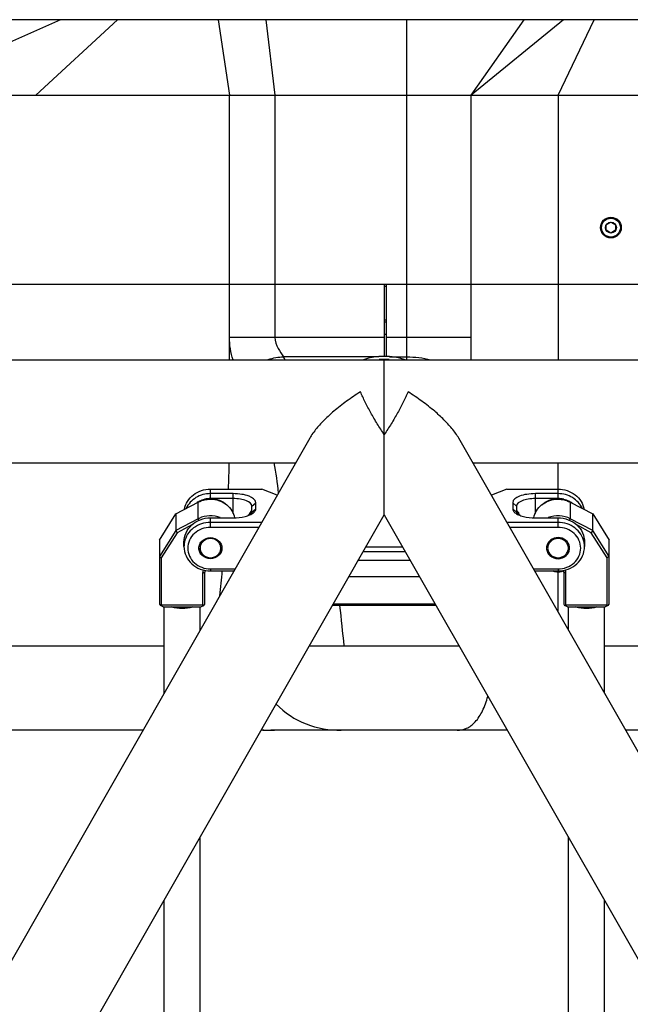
# Model space of a CAD drawing. Header units: millimetres. Extents: x -491 to 2059, y -393 to 795.
# Tile 24 of 256: x -323 to -307, y -77 to -51. Entities that reach past the tile are written whole.
import ezdxf

# ---------------------------------------------------------------- set-up
doc = ezdxf.new("R2010")
doc.units = ezdxf.units.MM
doc.header["$LTSCALE"] = 462.55
doc.layers.get('0').update_dxf_attribs({"linetype": 'CONTINUOUS'})
for name, color, linetype in [('2ND_ARM_V2_PITCH_ABL342', 7, 'CONTINUOUS'), ('_0219_COVER_TOP_PBL321', 7, 'CONTINUOUS'), ('_0302_DELTA_BOTTOM_COVER-3T_PBL369', 7, 'CONTINUOUS'), ('_0302_DELTA_BOTTOM_COVER-3T_PBL419', 7, 'CONTINUOUS'), ('_0302_DELTA_BOTTOM_COVER-3T_PBL443', 7, 'CONTINUOUS'), ('_0302_DELTA_BOTTOM_COVER-SLD_PBL418', 7, 'CONTINUOUS'), ('A1000901_SA_STATOR_S_ABL449', 7, 'CONTINUOUS'), ('A2100101#AF7_ABL447', 7, 'CONTINUOUS'), ('A2150101#AF10_ABL448', 7, 'CONTINUOUS'), ('A2200202_ABL444', 7, 'CONTINUOUS'), ('A2300201_ABL339', 7, 'CONTINUOUS'), ('A2300201_ABL348', 7, 'CONTINUOUS'), ('CSHCS-BR-M4-12_203_PBL411', 7, 'CONTINUOUS'), ('CSHCS-BR-M4-12_203_PBL421', 7, 'CONTINUOUS'), ('DR1SM11A1001_ABL328', 7, 'CONTINUOUS'), ('DR1SM11P1003_PBL329', 7, 'CONTINUOUS'), ('FWSRM-D10-V4-E2-T2_5_PBL347', 7, 'CONTINUOUS'), ('FWSRM-D10-V4-E2-T2_5_PBL420', 7, 'CONTINUOUS'), ('M1000901_HOLDER_S_PBL450', 7, 'CONTINUOUS'), ('M2000103__PBL320', 7, 'CONTINUOUS'), ('M2200103_PBL445', 7, 'CONTINUOUS'), ('M2200201_PBL446', 7, 'CONTINUOUS'), ('M2300101_PBL343', 7, 'CONTINUOUS'), ('M2300101_PBL346', 7, 'CONTINUOUS'), ('M2300201_PBL340', 7, 'CONTINUOUS'), ('M2300201_PBL349', 7, 'CONTINUOUS'), ('M2300301_PBL410', 7, 'CONTINUOUS'), ('M2300301_PBL425', 7, 'CONTINUOUS'), ('M2300602_PBL795', 7, 'CONTINUOUS'), ('M2300602_PBL796', 7, 'CONTINUOUS'), ('P9140503_BOLT_PBL338', 7, 'CONTINUOUS'), ('SSHH-ST-M3-5_203_PBL352', 7, 'CONTINUOUS'), ('WFM_0608_06_2_PBL775', 7, 'CONTINUOUS'), ('WFM_0608_06_2_PBL776', 7, 'CONTINUOUS'), ('왼쪽_14_VBL319', 7, 'CONTINUOUS')]:
    doc.layers.add(name, color=color, linetype=linetype)

# ---------------------------------------------------------------- blocks, each defined once
blk = doc.blocks.new('M2000103__PBL320', base_point=(1797.52, 3336.81))
at = {"layer": 'M2000103__PBL320', "color": 7}
for p, q in [((1776.57, 3341.31), (1777.07, 3341.31)), ((1777.07, 3332.31), (1776.57, 3332.31)), ((1777.07, 3331.81), (1776.57, 3331.81))]:
    blk.add_line(p, q, dxfattribs=at)
blk = doc.blocks.new('_0219_COVER_TOP_PBL321', base_point=(1789.05, 3376.81))
at = {"layer": '_0219_COVER_TOP_PBL321', "color": 2}
for p, q in [((1690.89, 3411.81), (1645.99, 3391.81)), ((1684.33, 3391.81), (1706.01, 3411.81)), ((1732.65, 3411.81), (1735.6, 3391.81)), ((1745.23, 3411.81), (1747.62, 3391.81)), ((1782.57, 3341.81), (1782.57, 3411.81)), ((1823.98, 3411.81), (1799.57, 3391.81)), ((1799.57, 3391.81), (1813.6, 3411.81)), ((1822.57, 3391.81), (1832.16, 3411.81)), ((1735.6, 3341.81), (1735.6, 3391.81)), ((1822.57, 3391.81), (1822.57, 3341.81))]:
    blk.add_line(p, q, dxfattribs=at)
at = {"layer": '_0219_COVER_TOP_PBL321', "color": 7}
for p, q in [((1877.54, 3411.81), (1657.72, 3411.81)), ((1573.64, 3391.81), (2000.45, 3391.81)), ((1747.62, 3391.81), (1747.62, 3341.81)), ((1799.57, 3341.81), (1799.57, 3391.81)), ((1634.62, 3341.81), (1955.79, 3341.81))]:
    blk.add_line(p, q, dxfattribs=at)
blk = doc.blocks.new('DR1SM11P1003_PBL329', base_point=(1776.57, 2961.64))
at = {"layer": 'DR1SM11P1003_PBL329', "color": 7}
for p, q in [((1606.77, 3321.81), (1946.38, 3321.81)), ((1776.57, 3280.8), (1776.57, 3321.81)), ((1756.84, 3301.09), (1393.02, 2664.4)), ((2160.13, 2664.4), (1796.31, 3301.09)), ((1527.72, 3294.61), (1753.14, 3294.61)), ((1800.01, 3294.61), (2025.43, 3294.61)), ((1388.38, 2601.46), (1776.57, 3280.8)), ((1776.57, 3280.8), (2164.77, 2601.46))]:
    blk.add_line(p, q, dxfattribs=at)
for points, knots in [([(1770.28, 3313.36), (1769.03, 3312.57), (1766.62, 3310.94), (1764.32, 3309.14), (1763.23, 3308.21)], [0, 0, 0, 0, 0.507614, 1, 1, 1, 1]), ([(1776.57, 3302.08), (1775.93, 3303.01), (1774.71, 3304.9), (1773.03, 3307.77), (1771.55, 3310.59), (1770.68, 3312.45), (1770.28, 3313.36)], [0, 0, 0, 0, 0.262222, 0.521733, 0.76988, 1, 1, 1, 1]), ([(1782.87, 3313.36), (1782.47, 3312.45), (1781.6, 3310.59), (1780.11, 3307.77), (1778.44, 3304.9), (1777.21, 3303.01), (1776.57, 3302.08)], [0, 0, 0, 0, 0.23012, 0.478267, 0.737777, 1, 1, 1, 1]), ([(1789.92, 3308.21), (1788.82, 3309.14), (1786.53, 3310.94), (1784.11, 3312.57), (1782.87, 3313.36)], [0, 0, 0, 0, 0.492386, 1, 1, 1, 1]), ([(1763.23, 3308.21), (1762.4, 3307.5), (1760.81, 3306.06), (1759.34, 3304.49), (1758.67, 3303.69)], [0, 0, 0, 0, 0.512645, 1, 1, 1, 1]), ([(1794.47, 3303.69), (1793.81, 3304.49), (1792.34, 3306.06), (1790.75, 3307.5), (1789.92, 3308.21)], [0, 0, 0, 0, 0.487355, 1, 1, 1, 1]), ([(1758.67, 3303.69), (1758.33, 3303.27), (1757.67, 3302.43), (1757.09, 3301.53), (1756.84, 3301.09)], [0, 0, 0, 0, 0.51333, 1, 1, 1, 1]), ([(1796.31, 3301.09), (1796.05, 3301.53), (1795.47, 3302.43), (1794.82, 3303.27), (1794.47, 3303.69)], [0, 0, 0, 0, 0.48667, 1, 1, 1, 1])]:
    blk.add_open_spline(points, degree=3, knots=knots, dxfattribs=at)
blk = doc.blocks.new('DR1SM11A1001_ABL328', base_point=(1776.57, 2966.64))
at = {"layer": 'DR1SM11P1003_PBL329'}
blk.add_blockref('DR1SM11P1003_PBL329', (1776.57, 2961.64), dxfattribs=at)
blk = doc.blocks.new('P9140503_BOLT_PBL338', base_point=(1836.57, 3356.81))
at = {"layer": 'P9140503_BOLT_PBL338', "color": 7}
for p, q in [((1835.32, 3357.53), (1836.57, 3358.25)), ((1836.57, 3358.25), (1837.82, 3357.53)), ((1835.32, 3356.09), (1835.32, 3357.53)), ((1836.57, 3355.37), (1835.32, 3356.09)), ((1837.82, 3356.09), (1836.57, 3355.37)), ((1837.82, 3357.53), (1837.82, 3356.09))]:
    blk.add_line(p, q, dxfattribs=at)
for radius in [2.75, 2.5, 1.44]:
    blk.add_circle((1836.57, 3356.81), radius, dxfattribs=at)
blk = doc.blocks.new('M2300201_PBL340', base_point=(1727.02, 3270.72))
at = {"layer": 'M2300201_PBL340', "color": 7}
for p, q in [((1721.4, 3281.04), (1727.32, 3284.17)), ((1717.07, 3274.16), (1721.4, 3281.04)), ((1721.4, 3281.04), (1721.4, 3276.64)), ((1727.32, 3279.77), (1721.4, 3276.64)), ((1725.62, 3278.13), (1721.77, 3276.1)), ((1721.4, 3276.64), (1717.07, 3269.76)), ((1721.77, 3276.1), (1717.57, 3269.44)), ((1721.4, 3276.64), (1721.77, 3276.1)), ((1717.07, 3274.16), (1717.07, 3257.19)), ((1717.07, 3269.76), (1717.57, 3269.44)), ((1717.57, 3269.44), (1717.57, 3256.99)), ((1728.57, 3256.99), (1728.57, 3265.41)), ((1729.07, 3257.19), (1729.07, 3265.61)), ((1717.07, 3257.19), (1717.32, 3256.87)), ((1717.32, 3256.87), (1717.57, 3256.99)), ((1718.07, 3256.48), (1717.32, 3256.87)), ((1717.57, 3256.99), (1728.57, 3256.99)), ((1718.07, 3256.48), (1728.07, 3256.48)), ((1728.07, 3256.48), (1728.82, 3256.87)), ((1728.57, 3256.99), (1728.82, 3256.87)), ((1728.82, 3256.87), (1729.07, 3257.19))]:
    blk.add_line(p, q, dxfattribs=at)
at = {"layer": 'M2300201_PBL340', "color": 2}
for p, q in [((1727.32, 3279.77), (1727.32, 3284.17)), ((1727.51, 3279.33), (1727.32, 3279.77)), ((1728.57, 3265.41), (1729.07, 3265.61))]:
    blk.add_line(p, q, dxfattribs=at)
at = {"layer": 'M2300201_PBL340', "color": 7}
for centre, radius, start, end in [((1730.44, 3273.89), 6.65, 115.6827, 117.8824), ((1731.2, 3265.61), 2.12, 164.8492, 179.937)]:
    blk.add_arc(centre, radius, start, end, dxfattribs=at)
for points, knots in [([(1727.32, 3284.17), (1728.5, 3284.79), (1731.28, 3285.34), (1733.91, 3284.27), (1734.93, 3283.43)], [0, 0, 0, 0, 0.502507, 1, 1, 1, 1]), ([(1734.93, 3283.43), (1735.45, 3283), (1736.35, 3281.97), (1736.85, 3280.7), (1736.97, 3280.05)], [0, 0, 0, 0, 0.506244, 1, 1, 1, 1]), ([(1733.17, 3280.07), (1732.28, 3280.43), (1730.33, 3280.76), (1728.41, 3280.3), (1727.55, 3279.88)], [0, 0, 0, 0, 0.500577, 1, 1, 1, 1])]:
    blk.add_open_spline(points, degree=3, knots=knots, dxfattribs=at)
blk.add_open_spline([(1728.57, 3265.41), (1728.57, 3265.69), (1728.62, 3265.97), (1728.71, 3266.23)], degree=3, dxfattribs=at)
blk = doc.blocks.new('M2300301_PBL410', base_point=(1723.07, 3091.78))
at = {"layer": 'M2300301_PBL410', "color": 7}
for p, q in [((1718.31, 3233.66), (1718.31, 3256.48)), ((1727.84, 3250.34), (1727.84, 3256.48)), ((1727.84, 2928.99), (1727.84, 3195.51)), ((1718.31, 2928.99), (1718.31, 3178.84))]:
    blk.add_line(p, q, dxfattribs=at)
for points in [[(1720.27, 3256.48), (1721.18, 3256.22), (1723.07, 3256.01), (1724.97, 3256.22), (1725.88, 3256.48)], [(1725.84, 3256.47), (1724.94, 3256.22), (1723.07, 3256.02), (1721.2, 3256.22), (1720.31, 3256.47)]]:
    blk.add_open_spline(points, degree=3, knots=[0, 0, 0, 0, 0.5, 1, 1, 1, 1], dxfattribs=at)
blk = doc.blocks.new('WFM_0608_06_2_PBL775', base_point=(1730.89, 3284.26))
at = {"layer": 'WFM_0608_06_2_PBL775', "color": 7}
blk.add_arc((1730.39, 3279.04), 6.03, 120.8872, 125.7487, dxfattribs=at)
for points, knots in [([(1727.29, 3284.21), (1727.78, 3284.5), (1728.85, 3284.96), (1730, 3285.11), (1730.57, 3285.11)], [0, 0, 0, 0, 0.496831, 1, 1, 1, 1]), ([(1730.57, 3285.11), (1731.37, 3285.11), (1732.97, 3284.81), (1734.35, 3283.95), (1734.91, 3283.41)], [0, 0, 0, 0, 0.505861, 1, 1, 1, 1])]:
    blk.add_open_spline(points, degree=3, knots=knots, dxfattribs=at)
blk = doc.blocks.new('A2300201_ABL339', base_point=(1727.02, 3094.93))
at = {"layer": 'M2300201_PBL340'}
blk.add_blockref('M2300201_PBL340', (1727.02, 3270.72), dxfattribs=at)
at = {"layer": 'M2300301_PBL410'}
blk.add_blockref('M2300301_PBL410', (1723.07, 3091.78), dxfattribs=at)
at = {"layer": 'WFM_0608_06_2_PBL775'}
blk.add_blockref('WFM_0608_06_2_PBL775', (1730.89, 3284.26), dxfattribs=at)
blk = doc.blocks.new('M2300101_PBL343', base_point=(1735.9, 3276.81))
at = {"layer": 'M2300101_PBL343', "color": 2}
for p, q in [((1730.57, 3285.11), (1730.57, 3287.62)), ((1736.57, 3281.17), (1736.57, 3286.42)), ((1741.57, 3283.11), (1742.57, 3284.02)), ((1741.57, 3281.51), (1742.57, 3282.42)), ((1730.57, 3277.51), (1730.57, 3280.02)), ((1730.57, 3266.51), (1730.57, 3265.99))]:
    blk.add_line(p, q, dxfattribs=at)
at = {"layer": 'M2300101_PBL343', "color": 7}
for p, q in [((1730.57, 3287.62), (1744.16, 3287.62)), ((1748.22, 3286), (1744.16, 3287.62)), ((1736.57, 3286.42), (1730.57, 3286.42)), ((1736.57, 3285.11), (1730.57, 3285.11)), ((1741.57, 3281.51), (1741.57, 3283.11)), ((1742.57, 3282.42), (1742.57, 3284.02)), ((1730.56, 3280.02), (1730.57, 3280.02)), ((1730.56, 3280.02), (1736.57, 3280.02)), ((1744.12, 3278.82), (1730.57, 3278.82)), ((1743.36, 3277.51), (1730.57, 3277.51)), ((1723.57, 3272.41), (1723.57, 3273.61)), ((1730.57, 3266.51), (1737.08, 3266.51)), ((1730.57, 3265.99), (1736.78, 3265.99))]:
    blk.add_line(p, q, dxfattribs=at)
for centre, radius, start, end in [((1730.53, 3278.77), 6.33, 103.9825, 116.9827), ((1730.55, 3278.7), 6.41, 103.2355, 104.0029), ((1730.57, 3278.57), 6.54, 90.0127, 103.2044), ((1730.41, 3279), 6.07, 120.9213, 122.5972), ((1730.43, 3278.97), 6.11, 118.3012, 120.9205), ((1730.44, 3278.95), 6.14, 117.0448, 118.3017), ((1745.33, 3278.81), 4.98, 156.1249, 156.6052), ((1745.47, 3278.75), 5.13, 151.9653, 156.1094), ((1745.52, 3278.72), 5.19, 148.961, 151.981), ((1744.94, 3279.11), 4.49, 143.0211, 146.2928), ((1744.37, 3279.53), 3.79, 142.0744, 142.9746), ((1729.49, 3272.41), 5.92, 168.4271, 179.969)]:
    blk.add_arc(centre, radius, start, end, dxfattribs=at)
for points, knots in [([(1723.67, 3282.27), (1723.81, 3283.01), (1724.38, 3284.48), (1725.99, 3286.23), (1728.14, 3287.36), (1729.76, 3287.62), (1730.57, 3287.62)], [0, 0, 0, 0, 0.240286, 0.487113, 0.741201, 1, 1, 1, 1]), ([(1730.57, 3286.42), (1729.24, 3286.42), (1726.57, 3285.73), (1724.68, 3283.69), (1724.14, 3282.53)], [0, 0, 0, 0, 0.510701, 1, 1, 1, 1]), ([(1742.57, 3284.02), (1742.57, 3284.84), (1740.88, 3285.83), (1738.82, 3286.3), (1737.34, 3286.42), (1736.57, 3286.42)], [0, 0, 0, 0, 0.361326, 0.659305, 1, 1, 1, 1]), ([(1741.57, 3283.11), (1741.57, 3283.79), (1740.16, 3284.61), (1738.44, 3285), (1737.21, 3285.11), (1736.57, 3285.11)], [0, 0, 0, 0, 0.361326, 0.659305, 1, 1, 1, 1]), ([(1741.97, 3281.38), (1742.06, 3281.45), (1742.36, 3281.73), (1742.57, 3282.13), (1742.57, 3282.42)], [0, 0, 0, 0, 0.293952, 1, 1, 1, 1]), ([(1723.57, 3273.61), (1723.57, 3274.44), (1723.95, 3276.16), (1725.53, 3278.29), (1727.84, 3279.7), (1729.65, 3280.02), (1730.56, 3280.02)], [0, 0, 0, 0, 0.239871, 0.485789, 0.740006, 1, 1, 1, 1]), ([(1736.57, 3280.02), (1737.64, 3280.02), (1739.18, 3280.17), (1740.97, 3280.75), (1741.69, 3281.15), (1741.97, 3281.38)], [0, 0, 0, 0, 0.568147, 0.807561, 1, 1, 1, 1]), ([(1741.39, 3281.85), (1741.43, 3281.91), (1741.49, 3281.96), (1741.55, 3282.06), (1741.57, 3282.06)], [0, 0, 0, 0, 0.722746, 1, 1, 1, 1]), ([(1730.57, 3278.82), (1729.77, 3278.82), (1728.17, 3278.57), (1726.04, 3277.47), (1724.44, 3275.76), (1723.84, 3274.32), (1723.69, 3273.59)], [0, 0, 0, 0, 0.258649, 0.512703, 0.759628, 1, 1, 1, 1]), ([(1730.57, 3277.51), (1729.8, 3277.51), (1728.24, 3277.23), (1726.25, 3276.02), (1724.9, 3274.2), (1724.41, 3272.01), (1724.9, 3269.82), (1726.25, 3267.99), (1728.24, 3266.79), (1729.8, 3266.51), (1730.57, 3266.51)], [0, 0, 0, 0, 0.129995, 0.257109, 0.380069, 0.5, 0.619931, 0.742891, 0.870005, 1, 1, 1, 1]), ([(1727.52, 3272.01), (1727.52, 3272.37), (1727.69, 3273.12), (1728.6, 3274.36), (1729.8, 3274.8), (1730.57, 3274.8)], [0, 0, 0, 0, 0.241975, 0.490071, 1, 1, 1, 1]), ([(1730.57, 3274.8), (1731.34, 3274.8), (1732.55, 3274.36), (1733.46, 3273.12), (1733.62, 3272.37), (1733.62, 3272.01)], [0, 0, 0, 0, 0.509929, 0.758025, 1, 1, 1, 1]), ([(1723.57, 3272.41), (1723.57, 3271.57), (1723.95, 3269.85), (1725.53, 3267.72), (1727.85, 3266.32), (1729.67, 3265.99), (1730.57, 3265.99)], [0, 0, 0, 0, 0.239861, 0.485781, 0.740009, 1, 1, 1, 1]), ([(1730.57, 3269.21), (1729.8, 3269.21), (1728.6, 3269.65), (1727.69, 3270.9), (1727.52, 3271.64), (1727.52, 3272.01)], [0, 0, 0, 0, 0.509929, 0.758025, 1, 1, 1, 1]), ([(1733.62, 3272.01), (1733.62, 3271.64), (1733.46, 3270.9), (1732.55, 3269.65), (1731.34, 3269.21), (1730.57, 3269.21)], [0, 0, 0, 0, 0.241975, 0.490071, 1, 1, 1, 1])]:
    blk.add_open_spline(points, degree=3, knots=knots, dxfattribs=at)
blk.add_open_spline([(1741.44, 3281.04), (1741.52, 3281.18), (1741.57, 3281.35), (1741.57, 3281.51)], degree=3, dxfattribs=at)
blk = doc.blocks.new('M2300101_PBL346', base_point=(1817.25, 3276.81))
at = {"layer": 'M2300101_PBL346', "color": 7}
for p, q in [((1808.99, 3287.62), (1804.93, 3286)), ((1808.99, 3287.62), (1822.57, 3287.62)), ((1822.57, 3286.42), (1816.57, 3286.42)), ((1822.57, 3285.11), (1816.57, 3285.11)), ((1810.57, 3284.02), (1810.57, 3282.42)), ((1811.57, 3283.11), (1811.57, 3281.51)), ((1816.57, 3280.02), (1822.59, 3280.02)), ((1822.57, 3280.02), (1822.59, 3280.02)), ((1822.57, 3278.82), (1809.03, 3278.82)), ((1822.57, 3277.51), (1809.78, 3277.51)), ((1829.57, 3273.61), (1829.57, 3272.41)), ((1816.07, 3266.51), (1822.57, 3266.51)), ((1816.36, 3265.99), (1822.57, 3265.99))]:
    blk.add_line(p, q, dxfattribs=at)
at = {"layer": 'M2300101_PBL346', "color": 2}
for p, q in [((1822.57, 3285.11), (1822.57, 3287.62)), ((1816.57, 3281.17), (1816.57, 3286.42)), ((1811.57, 3283.11), (1810.57, 3284.02)), ((1811.57, 3281.51), (1810.57, 3282.42)), ((1822.57, 3277.51), (1822.57, 3280.02)), ((1822.57, 3266.51), (1822.57, 3265.99))]:
    blk.add_line(p, q, dxfattribs=at)
at = {"layer": 'M2300101_PBL346', "color": 7}
for centre, radius, start, end in [((1822.57, 3278.57), 6.54, 76.7731, 89.9873), ((1822.6, 3278.7), 6.4, 76.008, 76.7417), ((1822.62, 3278.77), 6.33, 62.9971, 76.0285), ((1822.7, 3278.95), 6.14, 61.715, 62.9346), ((1822.72, 3278.97), 6.11, 59.0795, 61.7156), ((1822.73, 3279), 6.07, 57.4028, 59.0787), ((1808.77, 3279.53), 3.79, 37.0284, 37.925), ((1808.21, 3279.11), 4.49, 33.7059, 36.9817), ((1807.63, 3278.72), 5.19, 28.0188, 31.0391), ((1807.68, 3278.75), 5.13, 23.8909, 28.0345), ((1807.81, 3278.81), 4.98, 23.3947, 23.8753), ((1822.09, 3272.01), 2.57, 172.061, 179.9841), ((1823.06, 3272.01), 2.57, 0.0159, 7.939), ((1823.66, 3272.41), 5.92, 0.031, 11.5729)]:
    blk.add_arc(centre, radius, start, end, dxfattribs=at)
for points, knots in [([(1822.57, 3287.62), (1823.39, 3287.62), (1825.01, 3287.36), (1827.16, 3286.23), (1828.77, 3284.48), (1829.34, 3283.01), (1829.48, 3282.27)], [0, 0, 0, 0, 0.258799, 0.512887, 0.759714, 1, 1, 1, 1]), ([(1816.57, 3286.42), (1815.81, 3286.42), (1814.33, 3286.3), (1812.27, 3285.83), (1810.57, 3284.84), (1810.57, 3284.02)], [0, 0, 0, 0, 0.340695, 0.638674, 1, 1, 1, 1]), ([(1816.57, 3285.11), (1815.93, 3285.11), (1814.7, 3285), (1812.99, 3284.61), (1811.57, 3283.79), (1811.57, 3283.11)], [0, 0, 0, 0, 0.340695, 0.638674, 1, 1, 1, 1]), ([(1829.01, 3282.53), (1828.47, 3283.69), (1826.57, 3285.73), (1823.91, 3286.42), (1822.57, 3286.42)], [0, 0, 0, 0, 0.489299, 1, 1, 1, 1]), ([(1810.57, 3282.42), (1810.57, 3282.33), (1810.63, 3281.92), (1810.93, 3281.58), (1811.18, 3281.38)], [0, 0, 0, 0, 0.221278, 1, 1, 1, 1]), ([(1811.18, 3281.38), (1811.45, 3281.15), (1812.18, 3280.75), (1813.97, 3280.17), (1815.5, 3280.02), (1816.57, 3280.02)], [0, 0, 0, 0, 0.192439, 0.431853, 1, 1, 1, 1]), ([(1811.76, 3281.85), (1811.72, 3281.91), (1811.65, 3281.96), (1811.6, 3282.06), (1811.57, 3282.06)], [0, 0, 0, 0, 0.722746, 1, 1, 1, 1]), ([(1822.59, 3280.02), (1823.49, 3280.02), (1825.3, 3279.7), (1827.62, 3278.29), (1829.2, 3276.16), (1829.57, 3274.44), (1829.57, 3273.61)], [0, 0, 0, 0, 0.259994, 0.514211, 0.760129, 1, 1, 1, 1]), ([(1829.45, 3273.59), (1829.3, 3274.32), (1828.71, 3275.76), (1827.1, 3277.47), (1824.98, 3278.57), (1823.38, 3278.82), (1822.57, 3278.82)], [0, 0, 0, 0, 0.240372, 0.487297, 0.741351, 1, 1, 1, 1]), ([(1822.57, 3266.51), (1823.35, 3266.51), (1824.91, 3266.79), (1826.9, 3267.99), (1828.25, 3269.82), (1828.73, 3272.01), (1828.25, 3274.2), (1826.9, 3276.02), (1824.91, 3277.23), (1823.35, 3277.51), (1822.57, 3277.51)], [0, 0, 0, 0, 0.129995, 0.257109, 0.380069, 0.5, 0.619931, 0.742891, 0.870005, 1, 1, 1, 1]), ([(1822.57, 3274.8), (1821.86, 3274.8), (1820.43, 3274.35), (1819.64, 3273.03), (1819.55, 3272.36)], [0, 0, 0, 0, 0.514138, 1, 1, 1, 1]), ([(1825.6, 3272.36), (1825.51, 3273.03), (1824.72, 3274.35), (1823.28, 3274.8), (1822.57, 3274.8)], [0, 0, 0, 0, 0.485862, 1, 1, 1, 1]), ([(1819.52, 3272.01), (1819.52, 3271.64), (1819.69, 3270.9), (1820.6, 3269.65), (1821.8, 3269.21), (1822.57, 3269.21)], [0, 0, 0, 0, 0.241975, 0.490071, 1, 1, 1, 1]), ([(1822.57, 3265.99), (1823.48, 3265.99), (1825.29, 3266.32), (1827.62, 3267.72), (1829.2, 3269.85), (1829.57, 3271.57), (1829.57, 3272.41)], [0, 0, 0, 0, 0.259991, 0.514219, 0.760139, 1, 1, 1, 1]), ([(1822.57, 3269.21), (1823.34, 3269.21), (1824.55, 3269.65), (1825.46, 3270.9), (1825.62, 3271.64), (1825.62, 3272.01)], [0, 0, 0, 0, 0.509929, 0.758025, 1, 1, 1, 1])]:
    blk.add_open_spline(points, degree=3, knots=knots, dxfattribs=at)
blk.add_open_spline([(1811.57, 3281.51), (1811.57, 3281.35), (1811.63, 3281.18), (1811.71, 3281.04)], degree=3, dxfattribs=at)
blk = doc.blocks.new('FWSRM-D10-V4-E2-T2_5_PBL347', base_point=(1741.32, 3281.33))
at = {"layer": 'FWSRM-D10-V4-E2-T2_5_PBL347', "color": 7}
for p, q in [((1741.42, 3281.81), (1741.07, 3281.46)), ((1741.07, 3280.86), (1741.07, 3281.46)), ((1741.42, 3281.04), (1741.42, 3281.81)), ((1741.42, 3281.81), (1741.57, 3281.81))]:
    blk.add_line(p, q, dxfattribs=at)
blk = doc.blocks.new('SSHH-ST-M3-5_203_PBL352', base_point=(1822.61, 3265.84))
at = {"layer": 'SSHH-ST-M3-5_203_PBL352', "color": 7}
for p, q in [((1821.4, 3265.91), (1821.3, 3265.99)), ((1823.74, 3265.91), (1823.92, 3266.06))]:
    blk.add_line(p, q, dxfattribs=at)
for points, knots in [([(1823.92, 3266.06), (1823.86, 3266), (1823.69, 3265.91), (1823.39, 3265.81), (1823.04, 3265.74), (1822.54, 3265.7), (1822.03, 3265.74), (1821.58, 3265.86), (1821.39, 3265.94), (1821.31, 3265.99)], [0, 0, 0, 0, 0.093958, 0.209942, 0.343244, 0.486767, 0.770808, 0.895533, 1, 1, 1, 1]), ([(1823.74, 3265.91), (1823.68, 3265.86), (1823.53, 3265.77), (1823.14, 3265.65), (1822.57, 3265.59), (1822.01, 3265.65), (1821.62, 3265.77), (1821.46, 3265.86), (1821.4, 3265.91)], [0, 0, 0, 0, 0.096225, 0.215929, 0.500003, 0.784075, 0.903777, 1, 1, 1, 1])]:
    blk.add_open_spline(points, degree=3, knots=knots, dxfattribs=at)
blk = doc.blocks.new('CSHCS-BR-M4-12_203_PBL411', base_point=(1740.82, 3280.75))
at = {"layer": 'CSHCS-BR-M4-12_203_PBL411', "color": 7}
for p in [(1740.67, 3280.68), (1740.97, 3280.81)]:
    blk.add_line(p, (1740.67, 3280.81), dxfattribs=at)
blk = doc.blocks.new('FWSRM-D10-V4-E2-T2_5_PBL420', base_point=(1811.82, 3281.33))
at = {"layer": 'FWSRM-D10-V4-E2-T2_5_PBL420', "color": 7}
for p, q in [((1811.72, 3281.81), (1811.57, 3281.81)), ((1811.72, 3281.81), (1811.72, 3281.04)), ((1811.72, 3281.81), (1812.07, 3281.46)), ((1812.07, 3281.46), (1812.07, 3280.86))]:
    blk.add_line(p, q, dxfattribs=at)
blk = doc.blocks.new('CSHCS-BR-M4-12_203_PBL421', base_point=(1812.32, 3280.75))
at = {"layer": 'CSHCS-BR-M4-12_203_PBL421', "color": 7}
for p, q in [((1812.17, 3280.81), (1812.47, 3280.81)), ((1812.47, 3280.81), (1812.47, 3280.68))]:
    blk.add_line(p, q, dxfattribs=at)
blk = doc.blocks.new('M2300602_PBL795', base_point=(1822.57, 3271.93))
at = {"layer": 'M2300602_PBL795', "color": 7}
for points, knots in [([(1825.32, 3272.01), (1825.32, 3272.34), (1825.17, 3273.01), (1824.35, 3274.13), (1822.57, 3274.8), (1820.8, 3274.13), (1819.97, 3273.01), (1819.82, 3272.34), (1819.82, 3272.01)], [0, 0, 0, 0, 0.121002, 0.24503, 0.5, 0.75497, 0.878998, 1, 1, 1, 1]), ([(1819.53, 3272.01), (1819.54, 3271.66), (1819.73, 3270.93), (1820.66, 3269.75), (1822.57, 3269.05), (1824.49, 3269.75), (1825.42, 3270.93), (1825.6, 3271.66), (1825.62, 3272.01)], [0, 0, 0, 0, 0.121013, 0.245081, 0.5, 0.754919, 0.878987, 1, 1, 1, 1]), ([(1819.82, 3272.01), (1819.82, 3271.68), (1819.97, 3271), (1820.8, 3269.88), (1822.57, 3269.22), (1824.35, 3269.88), (1825.17, 3271), (1825.32, 3271.68), (1825.32, 3272.01)], [0, 0, 0, 0, 0.121002, 0.24503, 0.5, 0.75497, 0.878998, 1, 1, 1, 1])]:
    blk.add_open_spline(points, degree=3, knots=knots, dxfattribs=at)
blk = doc.blocks.new('M2300602_PBL796', base_point=(1730.57, 3271.93))
at = {"layer": 'M2300602_PBL796', "color": 7}
for points, knots in [([(1733.32, 3272.01), (1733.32, 3272.34), (1733.17, 3273.01), (1732.35, 3274.13), (1730.57, 3274.8), (1728.8, 3274.13), (1727.97, 3273.01), (1727.82, 3272.34), (1727.82, 3272.01)], [0, 0, 0, 0, 0.121002, 0.24503, 0.5, 0.75497, 0.878998, 1, 1, 1, 1]), ([(1727.53, 3272.01), (1727.54, 3271.66), (1727.73, 3270.93), (1728.66, 3269.75), (1730.57, 3269.05), (1732.49, 3269.75), (1733.42, 3270.93), (1733.6, 3271.66), (1733.62, 3272.01)], [0, 0, 0, 0, 0.121013, 0.245081, 0.5, 0.754919, 0.878987, 1, 1, 1, 1]), ([(1727.82, 3272.01), (1727.82, 3271.68), (1727.97, 3271), (1728.8, 3269.88), (1730.57, 3269.22), (1732.35, 3269.88), (1733.17, 3271), (1733.32, 3271.68), (1733.32, 3272.01)], [0, 0, 0, 0, 0.121002, 0.24503, 0.5, 0.75497, 0.878998, 1, 1, 1, 1])]:
    blk.add_open_spline(points, degree=3, knots=knots, dxfattribs=at)
blk = doc.blocks.new('2ND_ARM_V2_PITCH_ABL342', base_point=(1776.57, 3276.62))
at = {"layer": 'CSHCS-BR-M4-12_203_PBL411'}
blk.add_blockref('CSHCS-BR-M4-12_203_PBL411', (1740.82, 3280.75), dxfattribs=at)
at = {"layer": 'CSHCS-BR-M4-12_203_PBL421'}
blk.add_blockref('CSHCS-BR-M4-12_203_PBL421', (1812.32, 3280.75), dxfattribs=at)
at = {"layer": 'FWSRM-D10-V4-E2-T2_5_PBL347'}
blk.add_blockref('FWSRM-D10-V4-E2-T2_5_PBL347', (1741.32, 3281.33), dxfattribs=at)
at = {"layer": 'FWSRM-D10-V4-E2-T2_5_PBL420'}
blk.add_blockref('FWSRM-D10-V4-E2-T2_5_PBL420', (1811.82, 3281.33), dxfattribs=at)
at = {"layer": 'M2300101_PBL343'}
blk.add_blockref('M2300101_PBL343', (1735.9, 3276.81), dxfattribs=at)
at = {"layer": 'M2300101_PBL346'}
blk.add_blockref('M2300101_PBL346', (1817.25, 3276.81), dxfattribs=at)
at = {"layer": 'M2300602_PBL795'}
blk.add_blockref('M2300602_PBL795', (1822.57, 3271.93), dxfattribs=at)
at = {"layer": 'M2300602_PBL796'}
blk.add_blockref('M2300602_PBL796', (1730.57, 3271.93), dxfattribs=at)
at = {"layer": 'SSHH-ST-M3-5_203_PBL352'}
blk.add_blockref('SSHH-ST-M3-5_203_PBL352', (1822.61, 3265.84), dxfattribs=at)
blk = doc.blocks.new('M2300201_PBL349', base_point=(1826.12, 3270.72))
at = {"layer": 'M2300201_PBL349', "color": 2}
for p, q in [((1825.82, 3284.17), (1825.82, 3279.77)), ((1825.64, 3279.33), (1825.82, 3279.77)), ((1824.57, 3265.41), (1824.07, 3265.61))]:
    blk.add_line(p, q, dxfattribs=at)
at = {"layer": 'M2300201_PBL349', "color": 7}
for p, q in [((1825.82, 3284.17), (1831.74, 3281.04)), ((1831.74, 3276.64), (1825.82, 3279.77)), ((1831.74, 3276.64), (1831.74, 3281.04)), ((1831.74, 3281.04), (1836.07, 3274.16)), ((1831.38, 3276.1), (1827.53, 3278.13)), ((1831.74, 3276.64), (1831.38, 3276.1)), ((1835.57, 3269.44), (1831.38, 3276.1)), ((1836.07, 3269.76), (1831.74, 3276.64)), ((1836.07, 3257.19), (1836.07, 3274.16)), ((1836.07, 3269.76), (1835.57, 3269.44)), ((1835.57, 3256.99), (1835.57, 3269.44)), ((1824.07, 3265.61), (1824.07, 3257.19)), ((1824.57, 3265.41), (1824.57, 3256.99)), ((1824.07, 3257.19), (1824.32, 3256.87)), ((1824.32, 3256.87), (1824.57, 3256.99)), ((1825.07, 3256.48), (1824.32, 3256.87)), ((1824.57, 3256.99), (1835.57, 3256.99)), ((1825.07, 3256.48), (1835.07, 3256.48)), ((1835.82, 3256.87), (1835.07, 3256.48)), ((1835.57, 3256.99), (1835.82, 3256.87)), ((1835.82, 3256.87), (1836.07, 3257.19))]:
    blk.add_line(p, q, dxfattribs=at)
for centre, radius, start, end in [((1821.95, 3265.61), 2.13, 12.5345, 14.2997), ((1821.96, 3265.61), 2.12, 0.0445, 12.5417)]:
    blk.add_arc(centre, radius, start, end, dxfattribs=at)
for points, knots in [([(1818.22, 3283.43), (1819.24, 3284.27), (1821.87, 3285.34), (1824.64, 3284.79), (1825.82, 3284.17)], [0, 0, 0, 0, 0.497498, 1, 1, 1, 1]), ([(1816.17, 3280.05), (1816.3, 3280.7), (1816.8, 3281.97), (1817.7, 3283), (1818.22, 3283.43)], [0, 0, 0, 0, 0.493751, 1, 1, 1, 1]), ([(1825.82, 3279.77), (1824.94, 3280.23), (1822.95, 3280.78), (1820.91, 3280.44), (1819.98, 3280.07)], [0, 0, 0, 0, 0.498992, 1, 1, 1, 1])]:
    blk.add_open_spline(points, degree=3, knots=knots, dxfattribs=at)
blk.add_open_spline([(1824.44, 3266.23), (1824.53, 3265.97), (1824.57, 3265.69), (1824.57, 3265.41)], degree=3, dxfattribs=at)
blk = doc.blocks.new('M2300301_PBL425', base_point=(1830.07, 3091.78))
at = {"layer": 'M2300301_PBL425', "color": 7}
for p, q in [((1825.31, 3250.34), (1825.31, 3256.48)), ((1834.84, 3233.66), (1834.84, 3256.48)), ((1825.31, 2928.99), (1825.31, 3195.51)), ((1834.84, 2928.99), (1834.84, 3178.84))]:
    blk.add_line(p, q, dxfattribs=at)
for points in [[(1827.27, 3256.48), (1828.18, 3256.22), (1830.07, 3256.01), (1831.97, 3256.22), (1832.88, 3256.48)], [(1832.84, 3256.47), (1831.94, 3256.22), (1830.07, 3256.02), (1828.2, 3256.22), (1827.31, 3256.47)]]:
    blk.add_open_spline(points, degree=3, dxfattribs=at)
blk = doc.blocks.new('WFM_0608_06_2_PBL776', base_point=(1822.26, 3284.26))
at = {"layer": 'WFM_0608_06_2_PBL776', "color": 7}
blk.add_arc((1822.76, 3279.04), 6.02, 54.2228, 59.1133, dxfattribs=at)
for points, knots in [([(1818.24, 3283.41), (1818.8, 3283.95), (1820.18, 3284.82), (1821.77, 3285.11), (1822.57, 3285.11)], [0, 0, 0, 0, 0.494144, 1, 1, 1, 1]), ([(1822.57, 3285.11), (1823.15, 3285.11), (1824.3, 3284.96), (1825.37, 3284.5), (1825.85, 3284.21)], [0, 0, 0, 0, 0.503168, 1, 1, 1, 1])]:
    blk.add_open_spline(points, degree=3, knots=knots, dxfattribs=at)
blk = doc.blocks.new('A2300201_ABL348', base_point=(1826.12, 3094.93))
at = {"layer": 'M2300201_PBL349'}
blk.add_blockref('M2300201_PBL349', (1826.12, 3270.72), dxfattribs=at)
at = {"layer": 'M2300301_PBL425'}
blk.add_blockref('M2300301_PBL425', (1830.07, 3091.78), dxfattribs=at)
at = {"layer": 'WFM_0608_06_2_PBL776'}
blk.add_blockref('WFM_0608_06_2_PBL776', (1822.26, 3284.26), dxfattribs=at)
blk = doc.blocks.new('_0302_DELTA_BOTTOM_COVER-3T_PBL369', base_point=(1682.59, 3282.81))
at = {"layer": '_0302_DELTA_BOTTOM_COVER-3T_PBL369', "color": 7}
for p, q in [((1634.62, 3331.81), (1634.62, 3341.81)), ((1634.62, 3341.81), (1776.57, 3341.81)), ((1776.57, 3341.81), (1776.57, 3322.72)), ((1633.69, 3331.81), (1634.62, 3331.81)), ((1712.68, 3223.81), (1629.89, 3223.81))]:
    blk.add_line(p, q, dxfattribs=at)
at = {"layer": '_0302_DELTA_BOTTOM_COVER-3T_PBL369', "color": 2}
for p, q in [((1645.99, 3341.81), (1645.99, 3327.81)), ((1735.6, 3321.81), (1735.6, 3341.81)), ((1747.62, 3341.81), (1747.62, 3327.74)), ((1645.99, 3327.81), (1617.45, 3327.81)), ((1776.57, 3327.74), (1735.6, 3327.74)), ((1775.18, 3322.6), (1749.93, 3322.6)), ((1609.8, 3246.17), (1597.33, 3294.61)), ((1616.52, 3294.61), (1625.95, 3246.17)), ((1600.88, 3246.17), (1600.9, 3246.17)), ((1600.9, 3246.17), (1625.95, 3246.17)), ((1671.5, 3246.17), (1718.31, 3246.17))]:
    blk.add_line(p, q, dxfattribs=at)
at = {"layer": '_0302_DELTA_BOTTOM_COVER-3T_PBL369', "color": 7}
for points in [[(1588.6, 3294.61), (1591.37, 3282.17), (1596.08, 3263.61), (1600.88, 3246.17)], [(1600.88, 3246.17), (1601.04, 3245.62), (1601.44, 3244.42), (1601.91, 3243.17), (1602.5, 3241.79), (1603.26, 3240.22), (1604.23, 3238.51), (1605.41, 3236.71), (1606.88, 3234.81), (1608.68, 3232.85), (1611.09, 3230.72), (1614.63, 3228.31), (1619.46, 3225.92), (1624.62, 3224.37), (1629.89, 3223.81)]]:
    blk.add_lwpolyline(points, dxfattribs=at)
at = {"layer": '_0302_DELTA_BOTTOM_COVER-3T_PBL369', "color": 2}
for centre, radius, start, end in [((1690.59, 3287.16), 69.11, 30.094, 30.8468), ((1485.14, 3299.49), 250.47, 357.2839, 358.8835), ((1686.01, 3281.47), 62.79, 4.6442, 12.0753), ((1072.77, 3330.1), 664.05, 353.88965, 354.45982)]:
    blk.add_arc(centre, radius, start, end, dxfattribs=at)
for points, knots in [([(1645.99, 3327.81), (1645.99, 3327.27), (1646.1, 3325.18), (1646.74, 3323.11), (1647.47, 3321.75)], [0, 0, 0, 0, 0.259548, 1, 1, 1, 1]), ([(1747.62, 3327.74), (1747.62, 3326.73), (1748.32, 3324.85), (1749.47, 3323.36), (1749.93, 3322.6)], [0, 0, 0, 0, 0.532467, 1, 1, 1, 1]), ([(1600.9, 3246.17), (1599.66, 3250.56), (1595.24, 3266.61), (1591.21, 3282.78), (1588.66, 3294.61)], [0, 0, 0, 0, 0.273771, 1, 1, 1, 1]), ([(1671.5, 3246.17), (1671.54, 3254.21), (1671.41, 3270.37), (1670.61, 3286.53), (1669.81, 3294.61)], [0, 0, 0, 0, 0.497754, 1, 1, 1, 1]), ([(1609.8, 3246.17), (1610.59, 3243.1), (1612.96, 3237.25), (1618.41, 3229.73), (1625.97, 3224.77), (1631.79, 3223.81), (1634.61, 3223.81)], [0, 0, 0, 0, 0.265149, 0.521018, 0.764323, 1, 1, 1, 1]), ([(1625.95, 3246.17), (1629.03, 3246.13), (1636.3, 3246.2), (1651.49, 3246.16), (1663.6, 3246.17), (1671.5, 3246.17)], [0, 0, 0, 0, 0.202328, 0.479368, 1, 1, 1, 1]), ([(1625.95, 3246.17), (1626.68, 3242.47), (1628.9, 3235.78), (1632.81, 3229.75), (1635.2, 3227.58)], [0, 0, 0, 0, 0.539193, 1, 1, 1, 1]), ([(1664.59, 3223.81), (1667.08, 3223.81), (1669.76, 3230.07), (1670.95, 3237.33), (1671.49, 3243.08), (1671.5, 3246.17)], [0, 0, 0, 0, 0.30899, 0.617106, 1, 1, 1, 1]), ([(1635.2, 3227.58), (1636.52, 3226.38), (1639.46, 3224.44), (1642.93, 3223.81), (1644.57, 3223.81)], [0, 0, 0, 0, 0.522756, 1, 1, 1, 1])]:
    blk.add_open_spline(points, degree=3, knots=knots, dxfattribs=at)
for points in [[(1736.55, 3321.8), (1735.92, 3323.71), (1735.61, 3325.74), (1735.6, 3327.74)], [(1745.89, 3321.88), (1747.17, 3322.36), (1748.56, 3322.6), (1749.93, 3322.6)]]:
    blk.add_open_spline(points, degree=3, dxfattribs=at)
blk = doc.blocks.new('_0302_DELTA_BOTTOM_COVER-SLD_PBL418', base_point=(1788.32, 3331.81))
at = {"layer": '_0302_DELTA_BOTTOM_COVER-SLD_PBL418', "color": 7}
for q in [(1777.07, 3322.68), (1799.57, 3341.81)]:
    blk.add_line((1777.07, 3341.81), q, dxfattribs=at)
at = {"layer": '_0302_DELTA_BOTTOM_COVER-SLD_PBL418', "color": 2}
for p, q in [((1782.57, 3321.81), (1782.57, 3341.81)), ((1799.57, 3327.74), (1777.07, 3327.74)), ((1777.97, 3322.6), (1782.57, 3322.6))]:
    blk.add_line(p, q, dxfattribs=at)
blk.add_open_spline([(1782.57, 3322.6), (1784.7, 3322.6), (1786.85, 3322.36), (1788.92, 3321.85)], degree=3, dxfattribs=at)
blk = doc.blocks.new('_0302_DELTA_BOTTOM_COVER-3T_PBL419', base_point=(1890.15, 3282.81))
at = {"layer": '_0302_DELTA_BOTTOM_COVER-3T_PBL419', "color": 7}
for p, q in [((1799.57, 3321.81), (1799.57, 3341.81)), ((1799.57, 3341.81), (1955.75, 3341.81)), ((1955.75, 3331.81), (1955.75, 3341.81)), ((1931.05, 3223.81), (1840.47, 3223.81))]:
    blk.add_line(p, q, dxfattribs=at)
at = {"layer": '_0302_DELTA_BOTTOM_COVER-3T_PBL419', "color": 2}
for p, q in [((1822.57, 3341.81), (1822.57, 3321.81)), ((1938.69, 3331.81), (1938.69, 3341.81)), ((1822.57, 3287.62), (1822.57, 3294.61)), ((1909.16, 3294.61), (1892.36, 3246.17)), ((1944.77, 3246.17), (1957.24, 3294.61)), ((1976.43, 3294.61), (1960.92, 3246.17)), ((1822.57, 3255.12), (1822.57, 3265.61)), ((1834.84, 3246.17), (1960.92, 3246.17))]:
    blk.add_line(p, q, dxfattribs=at)
at = {"layer": '_0302_DELTA_BOTTOM_COVER-3T_PBL419', "color": 7}
for points in [[(1964.31, 3246.17), (1970.48, 3264.23), (1976.52, 3282.05), (1980.73, 3294.61)], [(1931.05, 3223.81), (1936.58, 3224.21), (1943.19, 3225.76), (1949.61, 3228.59), (1954.68, 3232.01), (1958.77, 3236.1), (1962.05, 3240.96), (1964.31, 3246.17)]]:
    blk.add_lwpolyline(points, dxfattribs=at)
at = {"layer": '_0302_DELTA_BOTTOM_COVER-3T_PBL419', "color": 2}
for centre, radius, start, end in [((-2876.97, 4703.55), 5015.97, 343.10918, 343.68651), ((1961.21, 3269.26), 23.09, 269.28, 269.8995)]:
    blk.add_arc(centre, radius, start, end, dxfattribs=at)
at = {"layer": '_0302_DELTA_BOTTOM_COVER-3T_PBL419', "color": 7}
blk.add_arc((1825.15, 3247.03), 25.43, 208.9357, 209.9857, dxfattribs=at)
at = {"layer": '_0302_DELTA_BOTTOM_COVER-3T_PBL419', "color": 2}
for points, knots in [([(1862.61, 3223.81), (1866.68, 3223.81), (1874.47, 3225.48), (1883.42, 3231.93), (1889.06, 3239.1), (1891.6, 3243.99), (1892.36, 3246.17)], [0, 0, 0, 0, 0.310034, 0.584213, 0.824187, 1, 1, 1, 1]), ([(1944.77, 3246.17), (1943.98, 3243.1), (1941.62, 3237.25), (1936.17, 3229.73), (1928.61, 3224.77), (1922.79, 3223.81), (1919.96, 3223.81)], [0, 0, 0, 0, 0.265151, 0.521019, 0.764324, 1, 1, 1, 1]), ([(1960.92, 3246.17), (1959.89, 3242.93), (1956.59, 3236.83), (1949.45, 3229.36), (1940.16, 3224.7), (1933.31, 3223.81), (1929.92, 3223.81)], [0, 0, 0, 0, 0.250619, 0.500838, 0.750235, 1, 1, 1, 1]), ([(1961.17, 3246.17), (1961.61, 3246.17), (1962.22, 3246.17), (1964.92, 3246.17), (1964.31, 3246.17)], [0, 0, 0, 0, 0.420481, 1, 1, 1, 1])]:
    blk.add_open_spline(points, degree=3, knots=knots, dxfattribs=at)
blk = doc.blocks.new('_0302_DELTA_BOTTOM_COVER-3T_PBL443', base_point=(1792.38, 3240.31))
at = {"layer": '_0302_DELTA_BOTTOM_COVER-3T_PBL443', "color": 2}
blk.add_line((1756.79, 3246.17), (1796.36, 3246.17), dxfattribs=at)
at = {"layer": '_0302_DELTA_BOTTOM_COVER-3T_PBL443', "color": 7}
for p, q in [((1809.14, 3223.81), (1746.59, 3223.81)), ((1840.69, 3223.81), (1840.47, 3223.81))]:
    blk.add_line(p, q, dxfattribs=at)
blk.add_lwpolyline([(1744.07, 3223.92), (1744.48, 3223.88), (1745.23, 3223.84), (1745.94, 3223.82), (1746.59, 3223.81)], dxfattribs=at)
at = {"layer": '_0302_DELTA_BOTTOM_COVER-3T_PBL443', "color": 2}
for centre, radius, start, end in [((2637.48, 3345.45), 877.2, 185.79982, 186.49859), ((1747.43, 3259.6), 35.78, 264.6676, 268.6637), ((1747.49, 3261.63), 37.82, 268.6417, 270.0034)]:
    blk.add_arc(centre, radius, start, end, dxfattribs=at)
for points, knots in [([(1795.85, 3223.81), (1796.7, 3223.81), (1798.54, 3224.18), (1800.94, 3226.08), (1802.79, 3229.08), (1803.63, 3231.48), (1804, 3232.8)], [0, 0, 0, 0, 0.196961, 0.416862, 0.684122, 1, 1, 1, 1]), ([(1747.95, 3230.73), (1750.2, 3228.48), (1755.63, 3224.84), (1762.05, 3223.81), (1765.2, 3223.81)], [0, 0, 0, 0, 0.501899, 1, 1, 1, 1])]:
    blk.add_open_spline(points, degree=3, knots=knots, dxfattribs=at)
blk = doc.blocks.new('M2200103_PBL445', base_point=(1776.57, 3260.66))
at = {"layer": 'M2200103_PBL445', "color": 7}
for p, q in [((1767.27, 3264.52), (1785.88, 3264.52)), ((1790.28, 3256.81), (1762.87, 3256.81))]:
    blk.add_line(p, q, dxfattribs=at)
at = {"layer": 'M2200103_PBL445', "color": 2}
blk.add_line((1790.08, 3257.16), (1763.07, 3257.16), dxfattribs=at)
blk = doc.blocks.new('M2200201_PBL446', base_point=(1776.57, 3295.32))
at = {"layer": 'M2200201_PBL446', "color": 7}
for p, q in [((1776.56, 3321.93), (1776.58, 3321.93)), ((1771.72, 3272.31), (1781.42, 3272.31)), ((1771.06, 3271.14), (1782.09, 3271.14)), ((1783.48, 3268.72), (1769.67, 3268.72))]:
    blk.add_line(p, q, dxfattribs=at)
for centre, radius, start, end in [((1776.57, 3304.92), 17.8, 71.9441, 108.0559), ((1776.57, 3305.13), 16.8, 90.0356, 94.5684), ((1776.57, 3305.13), 16.8, 85.4316, 89.9644)]:
    blk.add_arc(centre, radius, start, end, dxfattribs=at)
blk = doc.blocks.new('A2200202_ABL444', base_point=(1776.57, 3289.37))
at = {"layer": 'M2200103_PBL445'}
blk.add_blockref('M2200103_PBL445', (1776.57, 3260.66), dxfattribs=at)
at = {"layer": 'M2200201_PBL446'}
blk.add_blockref('M2200201_PBL446', (1776.57, 3295.32), dxfattribs=at)
blk = doc.blocks.new('M1000901_HOLDER_S_PBL450', base_point=(1776.82, 3328.61))
at = {"layer": 'M1000901_HOLDER_S_PBL450', "color": 7}
blk.add_line((1776.57, 3328.61), (1777.07, 3328.61), dxfattribs=at)
blk = doc.blocks.new('A1000901_SA_STATOR_S_ABL449', base_point=(1776.82, 3328.61))
at = {"layer": 'M1000901_HOLDER_S_PBL450'}
blk.add_blockref('M1000901_HOLDER_S_PBL450', (1776.82, 3328.61), dxfattribs=at)
blk = doc.blocks.new('A2150101#AF10_ABL448', base_point=(1776.82, 3328.61))
at = {"layer": 'A1000901_SA_STATOR_S_ABL449'}
blk.add_blockref('A1000901_SA_STATOR_S_ABL449', (1776.82, 3328.61), dxfattribs=at)
blk = doc.blocks.new('A2100101#AF7_ABL447', base_point=(1776.82, 3328.61))
at = {"layer": 'A2150101#AF10_ABL448'}
blk.add_blockref('A2150101#AF10_ABL448', (1776.82, 3328.61), dxfattribs=at)
blk = doc.blocks.new('왼쪽_14_VBL319', base_point=(1776.57, 3006.64))
at = {"layer": '2ND_ARM_V2_PITCH_ABL342'}
blk.add_blockref('2ND_ARM_V2_PITCH_ABL342', (1776.57, 3276.62), dxfattribs=at)
at = {"layer": '_0219_COVER_TOP_PBL321'}
blk.add_blockref('_0219_COVER_TOP_PBL321', (1789.05, 3376.81), dxfattribs=at)
at = {"layer": '_0302_DELTA_BOTTOM_COVER-3T_PBL369'}
blk.add_blockref('_0302_DELTA_BOTTOM_COVER-3T_PBL369', (1682.59, 3282.81), dxfattribs=at)
at = {"layer": '_0302_DELTA_BOTTOM_COVER-3T_PBL419'}
blk.add_blockref('_0302_DELTA_BOTTOM_COVER-3T_PBL419', (1890.15, 3282.81), dxfattribs=at)
at = {"layer": '_0302_DELTA_BOTTOM_COVER-3T_PBL443'}
blk.add_blockref('_0302_DELTA_BOTTOM_COVER-3T_PBL443', (1792.38, 3240.31), dxfattribs=at)
at = {"layer": '_0302_DELTA_BOTTOM_COVER-SLD_PBL418'}
blk.add_blockref('_0302_DELTA_BOTTOM_COVER-SLD_PBL418', (1788.32, 3331.81), dxfattribs=at)
at = {"layer": 'A2100101#AF7_ABL447'}
blk.add_blockref('A2100101#AF7_ABL447', (1776.82, 3328.61), dxfattribs=at)
at = {"layer": 'A2200202_ABL444'}
blk.add_blockref('A2200202_ABL444', (1776.57, 3289.37), dxfattribs=at)
at = {"layer": 'A2300201_ABL339'}
blk.add_blockref('A2300201_ABL339', (1727.02, 3094.93), dxfattribs=at)
at = {"layer": 'A2300201_ABL348'}
blk.add_blockref('A2300201_ABL348', (1826.12, 3094.93), dxfattribs=at)
at = {"layer": 'DR1SM11A1001_ABL328'}
blk.add_blockref('DR1SM11A1001_ABL328', (1776.57, 2966.64), dxfattribs=at)
at = {"layer": 'M2000103__PBL320'}
blk.add_blockref('M2000103__PBL320', (1797.52, 3336.81), dxfattribs=at)
at = {"layer": 'P9140503_BOLT_PBL338'}
blk.add_blockref('P9140503_BOLT_PBL338', (1836.57, 3356.81), dxfattribs=at)
blk = doc.blocks.new('W1')
at = {"layer": '왼쪽_14_VBL319'}
blk.add_blockref('왼쪽_14_VBL319', (1776.5735, 3006.6379), dxfattribs=at)

msp = doc.modelspace()

# ---------------------------------------------------------------- block references
at = {"xscale": 0.1, "yscale": 0.1, "zscale": 0.1}
msp.add_blockref('W1', (-490.832, -392.534), dxfattribs=at)

doc.saveas('drawing.dxf')
